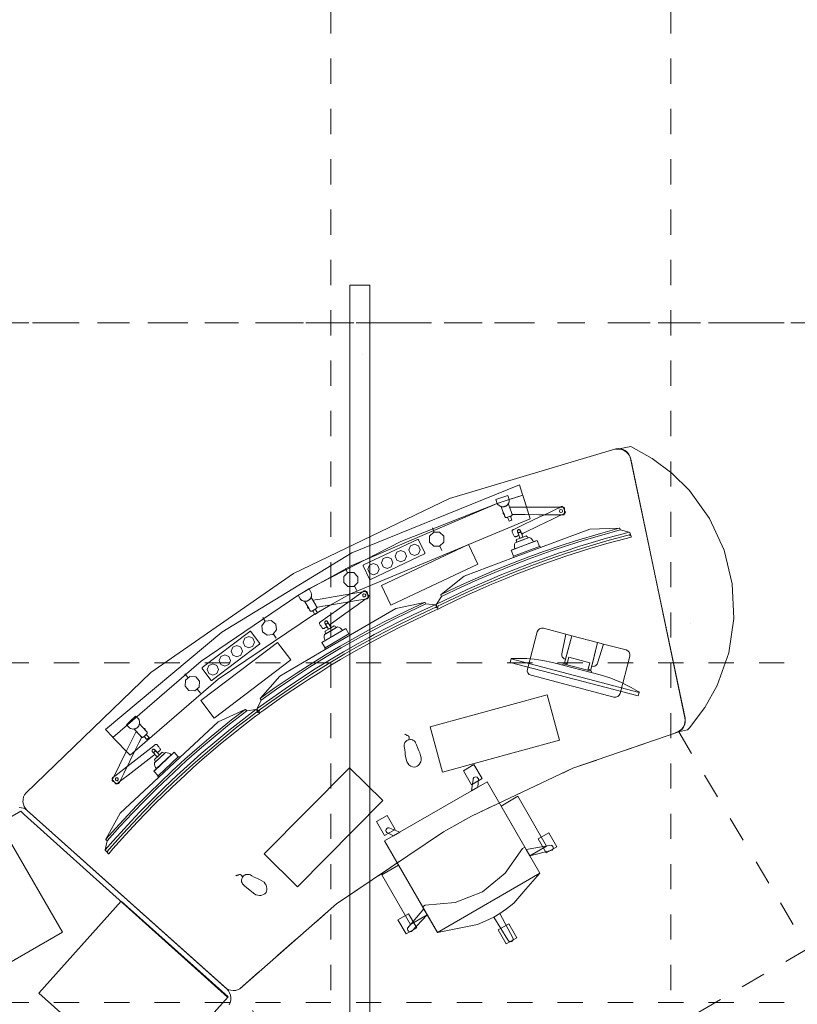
# Model space of a CAD drawing. Header units: metres. Extents: x -45.2 to 14.3, y -31.8 to 10.2.
# Tile 34 of 141: x -26.9 to -23.8, y -10.8 to -6.9. Entities that reach past the tile are written whole.
import ezdxf

# ---------------------------------------------------------------- set-up
doc = ezdxf.new("R2010")
doc.units = ezdxf.units.M
doc.header["$LTSCALE"] = 0.05
for name, pattern in [('Achsen 01', [5.291531, 3.175, -1.058062, 0.352704, -0.705764]), ('gestrichelt - 01', [2, 1, -1]), ('Raster 01', [2, 1, -1])]:
    doc.linetypes.add(name, pattern=pattern)
for name, color, linetype, lineweight, true_color in [('ACTES-Einrichtung Aufsicht.', 7, 'Continuous', 9, 0xa6a6a6), ('AV1-Achsen', 1, 'Achsen 01', 18, 0xff0000), ('AV1-Bewegungsfläche', 7, 'gestrichelt - 01', 9, 0xd9d9d9), ('AV1-Raster', 7, 'Raster 01', 9, 0xa6a6a6)]:
    doc.layers.add(name, color=color, linetype=linetype, lineweight=lineweight, true_color=true_color)
doc.layers.add('Keine', color=7, linetype='Continuous', lineweight=9)

msp = doc.modelspace()

# ---------------------------------------------------------------- linework, layer by layer
at = {"layer": 'ACTES-Einrichtung Aufsicht.'}
for p, q in [((-24.8594, -8.8784), (-24.86, -8.8765)), ((-25.2403, -8.9307), (-25.2472, -8.9139)), ((-25.2172, -8.9865), (-25.2097, -9.0044)), ((-24.8356, -8.966), (-24.9293, -9.0009)), ((-24.9252, -9.0325), (-24.8175, -8.9924)), ((-25.5839, -9.0923), (-25.5924, -9.0763)), ((-25.5556, -9.1458), (-25.5466, -9.1629)), ((-25.9108, -9.2856), (-25.9208, -9.2704)), ((-24.2222, -9.2929), (-24.2222, -9.2927)), ((-25.8776, -9.3361), (-25.867, -9.3523)), ((-25.5951, -9.3166), (-25.6815, -9.367)), ((-25.6722, -9.3974), (-25.5728, -9.3394)), ((-24.7319, -9.4585), (-24.7289, -9.4592)), ((-24.7285, -9.4594), (-24.617, -9.4886)), ((-26.2181, -9.5088), (-26.2294, -9.4946)), ((-26.1803, -9.5559), (-26.1682, -9.5711)), ((-26.3497, -9.8774), (-26.2766, -9.8092)), ((-26.2501, -9.8269), (-26.3343, -9.9053)), ((-26.0638, -10.7455), (-26.8562, -10.0366)), ((-26.0708, -10.7393), (-26.8561, -10.0367))]:
    msp.add_line(p, q, dxfattribs=at)
for points in [[(-25.203, -10.1219), (-25.0911, -10.0589), (-25.0911, -10.0589), (-24.6892, -9.869), (-24.2688, -9.7247), (-24.2688, -9.7247), (-24.2612, -9.7196), (-24.2547, -9.7133), (-24.2494, -9.7058), (-24.2456, -9.6975), (-24.2433, -9.6887), (-24.2427, -9.6796), (-24.2438, -9.6705), (-24.2438, -9.6705), (-24.2439, -9.67), (-24.4597, -8.6386), (-24.4597, -8.6386), (-24.4627, -8.6294), (-24.4675, -8.6209), (-24.4738, -8.6135), (-24.4814, -8.6074), (-24.49, -8.6029), (-24.4994, -8.6002), (-24.5091, -8.5994), (-24.5188, -8.6004), (-24.5188, -8.6004), (-25.1786, -8.7972), (-25.799, -9.0959), (-26.3643, -9.4889), (-26.8603, -9.9665), (-26.8603, -9.9665), (-26.8607, -9.9669), (-26.8603, -9.9665), (-26.8603, -9.9665), (-26.866, -9.9744), (-26.87, -9.9832), (-26.8723, -9.9927), (-26.8726, -10.0024), (-26.8711, -10.0121), (-26.8677, -10.0212), (-26.8626, -10.0295), (-26.8561, -10.0367), (-26.0708, -10.7393), (-26.0708, -10.7393), (-26.0635, -10.7447), (-26.0555, -10.7487), (-26.0469, -10.7511), (-26.0379, -10.7521), (-26.029, -10.7513), (-26.0203, -10.749), (-26.0122, -10.7452), (-26.0122, -10.7452), (-25.6275, -10.4077)], [(-24.2442, -9.6684), (-24.2431, -9.6781), (-24.244, -9.6877), (-24.2466, -9.697), (-24.251, -9.7056), (-24.257, -9.7132), (-24.2643, -9.7195), (-24.2727, -9.7243), (-24.2819, -9.7274), (-24.2341, -9.7169), (-24.2341, -9.7169), (-24.2266, -9.7085), (-24.2266, -9.7085), (-24.1656, -9.6281), (-24.1165, -9.5399), (-24.1165, -9.5399), (-24.0705, -9.4102), (-24.0502, -9.274), (-24.0564, -9.1365), (-24.0888, -9.0027), (-24.1462, -8.8776), (-24.2266, -8.7659), (-24.2266, -8.7659), (-24.2959, -8.6969), (-24.3739, -8.6381), (-24.4593, -8.5905), (-24.5183, -8.6028), (-24.5183, -8.6028), (-24.5096, -8.6018), (-24.5009, -8.6023), (-24.4924, -8.6043), (-24.4844, -8.6077), (-24.4771, -8.6125), (-24.4708, -8.6184), (-24.4656, -8.6254), (-24.4616, -8.6332), (-24.4591, -8.6415)], [(-24.9417, -8.8015), (-24.9325, -8.7986), (-24.9325, -8.7986), (-24.8882, -8.7847), (-24.8898, -8.7814), (-24.9016, -8.7431), (-24.9016, -8.7431), (-25.5675, -9.0139), (-25.5675, -9.0139), (-26.0825, -9.3283), (-26.5456, -9.715), (-26.5176, -9.744), (-26.5156, -9.7468), (-26.5156, -9.7468), (-26.1647, -9.4438), (-25.7814, -9.1829), (-25.7811, -9.1823), (-25.7589, -9.1694), (-25.7589, -9.1694), (-25.5675, -9.0632), (-25.5675, -9.0632), (-24.9893, -8.8173), (-24.9894, -8.8172), (-24.9417, -8.8015)], [(-25.7811, -9.1823), (-25.7814, -9.1829), (-25.7814, -9.1829), (-26.1647, -9.4438), (-26.5156, -9.7468), (-26.4474, -9.8172), (-26.4474, -9.8172), (-26.0974, -9.5157), (-25.7145, -9.2571), (-25.7045, -9.2512), (-25.6523, -9.2207), (-25.5728, -9.1769), (-25.5728, -9.1769), (-24.8594, -8.8784), (-24.8646, -8.8617), (-24.8646, -8.8617), (-24.8884, -8.7848), (-24.9417, -8.8015), (-24.9893, -8.8173), (-24.9893, -8.8173), (-24.9893, -8.8173), (-24.9893, -8.8173), (-25.3718, -8.9679), (-25.737, -9.1566), (-25.7589, -9.1694)], [(-24.9417, -8.8015), (-24.9893, -8.8173), (-24.9947, -8.8011), (-24.9471, -8.7854)], [(-24.9417, -8.8015), (-24.9415, -8.8062), (-24.9422, -8.8109), (-24.9437, -8.8154), (-24.946, -8.8195), (-24.949, -8.8231), (-24.9526, -8.8261), (-24.9568, -8.8284), (-24.9612, -8.8299), (-24.9659, -8.8305), (-24.9706, -8.8303), (-24.9752, -8.8292), (-24.9795, -8.8272), (-24.9834, -8.8245), (-24.9867, -8.8212), (-24.9893, -8.8173), (-24.9893, -8.8173)], [(-24.9439, -8.8237), (-24.9453, -8.82), (-24.9457, -8.8191), (-24.9462, -8.8198), (-24.9474, -8.8214), (-24.9488, -8.8229), (-24.9503, -8.8243), (-24.952, -8.8256), (-24.9538, -8.8268), (-24.9556, -8.8279), (-24.9576, -8.8287), (-24.9597, -8.8295), (-24.9617, -8.83), (-24.9639, -8.8303), (-24.966, -8.8305), (-24.9681, -8.8305), (-24.9701, -8.8303), (-24.9721, -8.83), (-24.9731, -8.8298), (-24.9736, -8.8297), (-24.9737, -8.8296), (-24.9737, -8.8297), (-24.9736, -8.8299), (-24.9723, -8.8336), (-24.9695, -8.8409), (-24.9641, -8.8556), (-24.9613, -8.8629), (-24.96, -8.8666), (-24.9593, -8.8684), (-24.9589, -8.8693), (-24.9588, -8.8698), (-24.9585, -8.8703), (-24.958, -8.8711), (-24.9574, -8.8719), (-24.9567, -8.8725), (-24.9563, -8.8728), (-24.956, -8.8729), (-24.9556, -8.8731), (-24.9547, -8.8734), (-24.954, -8.8736), (-24.9533, -8.8737), (-24.9517, -8.8735), (-24.9503, -8.873), (-24.9445, -8.8708), (-24.9387, -8.8687), (-24.9358, -8.8676), (-24.9344, -8.867), (-24.933, -8.8664), (-24.9318, -8.8653), (-24.9314, -8.8648), (-24.9311, -8.8643), (-24.9307, -8.8635), (-24.9305, -8.863), (-24.9303, -8.8621), (-24.9303, -8.8611), (-24.9304, -8.8601), (-24.9305, -8.8597), (-24.9306, -8.8594), (-24.931, -8.8585), (-24.9316, -8.8567), (-24.933, -8.853)], [(-24.9306, -8.8595), (-24.9303, -8.861), (-24.9302, -8.8613), (-24.9298, -8.8613), (-24.929, -8.8613), (-24.9256, -8.8614), (-24.9188, -8.8614), (-24.9053, -8.8615), (-24.8782, -8.8616), (-24.824, -8.8619), (-24.7698, -8.8621), (-24.7428, -8.8623), (-24.7292, -8.8623), (-24.7274, -8.8623), (-24.7257, -8.8619), (-24.7243, -8.861), (-24.7233, -8.8599), (-24.7222, -8.8576), (-24.7221, -8.8523), (-24.722, -8.8416), (-24.722, -8.8389), (-24.7224, -8.8363), (-24.7235, -8.8343), (-24.7244, -8.8335), (-24.7259, -8.8327), (-24.7275, -8.8324), (-24.7313, -8.8323), (-24.8512, -8.8317), (-24.9112, -8.8314), (-24.9411, -8.8314)], [(-24.722, -8.844), (-24.7272, -8.8333), (-24.7289, -8.8309), (-24.7301, -8.8302), (-24.7309, -8.8298), (-24.7329, -8.8295), (-24.7348, -8.8298), (-24.7357, -8.8303), (-24.7374, -8.8311), (-24.7442, -8.8344), (-24.7579, -8.8409), (-24.7852, -8.854), (-24.8397, -8.8801), (-24.8943, -8.9063), (-24.9216, -8.9193), (-24.925, -8.921), (-24.9267, -8.9218), (-24.9275, -8.9222), (-24.9288, -8.9231), (-24.93, -8.9245), (-24.9305, -8.9255), (-24.9307, -8.9264), (-24.9308, -8.9278), (-24.93, -8.9307), (-24.9287, -8.9334), (-24.9261, -8.9387), (-24.9236, -8.9441), (-24.9223, -8.9468), (-24.9202, -8.9489), (-24.9185, -8.9496), (-24.9176, -8.9498), (-24.9157, -8.9496), (-24.9144, -8.9492), (-24.9136, -8.9488), (-24.9119, -8.948), (-24.9084, -8.9463), (-24.905, -8.9447), (-24.9042, -8.9443), (-24.9038, -8.9441), (-24.9036, -8.9437), (-24.9043, -8.942), (-24.9094, -8.9277), (-24.9092, -8.9257), (-24.9083, -8.9239), (-24.907, -8.9225), (-24.9053, -8.9216), (-24.9033, -8.9213), (-24.9014, -8.9216), (-24.8996, -8.9225), (-24.8983, -8.924), (-24.8929, -8.9382), (-24.8927, -8.9386), (-24.8924, -8.9386), (-24.8915, -8.9382), (-24.8898, -8.9374), (-24.8864, -8.9358), (-24.8796, -8.9325), (-24.825, -8.9063), (-24.7705, -8.8802), (-24.7432, -8.8671), (-24.7296, -8.8606), (-24.7228, -8.8573), (-24.7211, -8.8563), (-24.7198, -8.8547), (-24.7192, -8.8534), (-24.719, -8.852), (-24.7192, -8.8503)], [(-24.9661, -8.8552), (-24.9661, -8.8526), (-24.9661, -8.8513), (-24.9661, -8.8506), (-24.9661, -8.8503), (-24.9661, -8.8502), (-24.966, -8.8503), (-24.9642, -8.8552), (-24.9624, -8.86), (-24.9622, -8.8606), (-24.9621, -8.8608), (-24.9621, -8.8608), (-24.9621, -8.8608), (-24.9621, -8.8608), (-24.9622, -8.8608), (-24.9625, -8.8607), (-24.963, -8.8604), (-24.9635, -8.8601), (-24.9638, -8.8599), (-24.9639, -8.8598), (-24.9641, -8.8597), (-24.9645, -8.8593), (-24.9647, -8.8591), (-24.9649, -8.8588), (-24.9651, -8.8585), (-24.9653, -8.8581), (-24.9656, -8.8576), (-24.9658, -8.8571), (-24.9659, -8.8567), (-24.966, -8.8562), (-24.9661, -8.8557)], [(-24.9312, -8.884), (-24.9421, -8.8881), (-24.9481, -8.8722), (-24.9372, -8.8681)], [(-24.7425, -8.8473), (-24.7408, -8.8431), (-24.7365, -8.8413), (-24.7323, -8.8431), (-24.7305, -8.8473), (-24.7323, -8.8515), (-24.7365, -8.8533), (-24.7408, -8.8515)], [(-24.6217, -8.9194), (-24.5048, -8.9153), (-24.5032, -8.916), (-24.5008, -8.9226), (-24.4652, -8.9318), (-24.4636, -8.9325), (-24.4607, -8.9407), (-24.4639, -8.9416), (-24.4627, -8.9446), (-24.4594, -8.9438), (-24.4572, -8.9498), (-24.4579, -8.9511), (-24.4827, -8.9575), (-24.5538, -8.9769), (-24.6214, -8.9966), (-24.7169, -9.0269), (-24.805, -9.0573), (-24.8725, -9.0826), (-24.914, -9.0983), (-24.9582, -9.1163), (-25.0112, -9.1382), (-25.0466, -9.1535), (-25.1124, -9.1831), (-25.1525, -9.2019), (-25.2067, -9.2281), (-25.224, -9.2368), (-25.2255, -9.2363), (-25.2277, -9.2302), (-25.2246, -9.2287), (-25.2258, -9.2256), (-25.2289, -9.2272), (-25.2319, -9.219), (-25.2312, -9.2174), (-25.2104, -9.1871), (-25.2128, -9.1806), (-25.212, -9.179), (-25.121, -9.1055), (-24.9252, -9.0325), (-24.8175, -8.9924)], [(-24.5048, -8.9153), (-24.5032, -8.916), (-24.5008, -8.9226), (-24.5744, -8.9427), (-24.6438, -8.9632), (-24.7111, -8.9844), (-24.7751, -9.0059), (-24.8622, -9.0371), (-24.9274, -9.0621), (-24.9996, -9.0914), (-25.0646, -9.1193), (-25.1323, -9.1498), (-25.2104, -9.1871), (-25.2128, -9.1806), (-25.212, -9.179), (-25.1511, -9.1498), (-25.1073, -9.1298), (-25.0562, -9.1071), (-24.9996, -9.0828), (-24.9286, -9.054), (-24.8646, -9.0295), (-24.8017, -9.0067), (-24.7432, -8.9865), (-24.6786, -8.9657), (-24.5801, -8.936)], [(-25.2578, -8.9707), (-25.2578, -8.9476), (-25.2415, -8.9312), (-25.2184, -8.9312), (-25.202, -8.9475), (-25.2019, -8.9706), (-25.2183, -8.987), (-25.2414, -8.987)], [(-24.8449, -8.9695), (-24.8477, -8.9639), (-24.8517, -8.9591), (-24.8566, -8.9552), (-24.8622, -8.9525), (-24.918, -8.9732), (-24.9204, -8.979), (-24.9216, -8.9851), (-24.9214, -8.9914), (-24.9199, -8.9974)], [(-24.867, -8.9542), (-24.8684, -8.9521), (-24.8699, -8.9501), (-24.8717, -8.9482), (-24.8742, -8.9462), (-24.8936, -8.9535), (-24.913, -8.9607), (-24.9135, -8.9638), (-24.9137, -8.9664), (-24.9136, -8.9689), (-24.9132, -8.9715)], [(-24.8974, -8.9272), (-24.8975, -8.9261), (-24.8978, -8.9251), (-24.8983, -8.9241), (-24.8989, -8.9232), (-24.8998, -8.9225), (-24.9007, -8.9219), (-24.9017, -8.9215), (-24.9028, -8.9213), (-24.9039, -8.9213), (-24.905, -8.9215), (-24.906, -8.9219), (-24.907, -8.9225), (-24.9078, -8.9232), (-24.9085, -8.9241), (-24.909, -8.9251), (-24.9093, -8.9261), (-24.9094, -8.9272), (-24.9094, -8.9272), (-24.9093, -8.9284), (-24.909, -8.9294), (-24.9085, -8.9304), (-24.9078, -8.9313), (-24.907, -8.932), (-24.906, -8.9326), (-24.905, -8.933), (-24.9039, -8.9332), (-24.9028, -8.9332), (-24.9017, -8.933), (-24.9007, -8.9326), (-24.8998, -8.932), (-24.8989, -8.9313), (-24.8983, -8.9304), (-24.8978, -8.9294), (-24.8975, -8.9284)], [(-24.909, -8.9293), (-24.9085, -8.9304), (-24.9078, -8.9313), (-24.9069, -8.9321), (-24.9059, -8.9327), (-24.9047, -8.9331), (-24.9036, -8.9332), (-24.9024, -8.9332), (-24.9013, -8.9329), (-24.9002, -8.9324), (-24.8993, -8.9316), (-24.8985, -8.9308), (-24.8979, -8.9297), (-24.8975, -8.9286), (-24.8974, -8.9275), (-24.8974, -8.9263), (-24.8977, -8.9252), (-24.888, -8.9514), (-24.8992, -8.9556), (-24.909, -8.9293)], [(-25.2789, -9.0178), (-25.4932, -9.119), (-25.4932, -9.119), (-25.4937, -9.1192), (-25.4942, -9.1193), (-25.4947, -9.1193), (-25.4953, -9.1192), (-25.4958, -9.119), (-25.4962, -9.1188), (-25.4966, -9.1184), (-25.497, -9.118), (-25.4972, -9.1176), (-25.5218, -9.0655), (-25.5218, -9.0655), (-25.522, -9.065), (-25.5221, -9.0644), (-25.5221, -9.0638), (-25.5219, -9.0632), (-25.5217, -9.0627), (-25.5213, -9.0622), (-25.5209, -9.0618), (-25.5204, -9.0615), (-25.3061, -8.9603), (-25.3061, -8.9603), (-25.3056, -8.9601), (-25.3051, -8.96), (-25.3046, -8.96), (-25.3041, -8.9601), (-25.3036, -8.9602), (-25.3031, -8.9605), (-25.3027, -8.9608), (-25.3024, -8.9612), (-25.3021, -8.9617), (-25.2775, -9.0138), (-25.2775, -9.0138), (-25.2773, -9.0143), (-25.2772, -9.0148), (-25.2772, -9.0153), (-25.2773, -9.0158), (-25.2775, -9.0163), (-25.2778, -9.0168), (-25.2781, -9.0172), (-25.2785, -9.0175)], [(-25.4122, -9.2219), (-25.4493, -9.1432), (-25.104, -8.98), (-25.0668, -9.0586)], [(-25.3408, -9.0012), (-25.3342, -8.9853), (-25.3183, -8.9787), (-25.3024, -8.9853), (-25.2958, -9.0012), (-25.3024, -9.0171), (-25.3183, -9.0237), (-25.3342, -9.0171)], [(-24.9252, -9.0261), (-24.9339, -9.0027), (-24.8309, -8.9643), (-24.8221, -8.9877)], [(-24.9252, -9.0325), (-24.9266, -9.0288), (-24.9252, -9.0261), (-24.8221, -8.9877), (-24.8189, -8.9886), (-24.8175, -8.9924), (-24.9252, -9.0325)], [(-25.4493, -9.0525), (-25.4427, -9.0365), (-25.4268, -9.03), (-25.4109, -9.0365), (-25.4043, -9.0525), (-25.4109, -9.0684), (-25.4268, -9.075), (-25.4427, -9.0684)], [(-25.395, -9.0268), (-25.3885, -9.0109), (-25.3725, -9.0043), (-25.3566, -9.0109), (-25.35, -9.0268), (-25.3566, -9.0427), (-25.3725, -9.0493), (-25.3885, -9.0427)], [(-25.5035, -9.0781), (-25.497, -9.0622), (-25.481, -9.0556), (-25.4651, -9.0622), (-25.4585, -9.0781), (-25.4651, -9.094), (-25.481, -9.1006), (-25.497, -9.094)], [(-25.5988, -9.131), (-25.5987, -9.1079), (-25.5823, -9.0917), (-25.5592, -9.0918), (-25.5429, -9.1082), (-25.543, -9.1313), (-25.5595, -9.1476), (-25.5826, -9.1475)], [(-25.7799, -9.1816), (-25.7721, -9.1962), (-25.7721, -9.1962), (-25.7688, -9.1996), (-25.765, -9.2024), (-25.7607, -9.2044), (-25.7561, -9.2056), (-25.7514, -9.2059), (-25.7467, -9.2053), (-25.7422, -9.2039), (-25.7381, -9.2017), (-25.7344, -9.1987), (-25.7313, -9.1951), (-25.729, -9.1911), (-25.7274, -9.1866), (-25.7266, -9.182), (-25.7268, -9.1773), (-25.7278, -9.1726), (-25.7278, -9.1726), (-25.7366, -9.1564), (-25.7567, -9.1682)], [(-25.7262, -9.1948), (-25.7282, -9.1914), (-25.7287, -9.1906), (-25.7291, -9.1914), (-25.73, -9.1932), (-25.7311, -9.1949), (-25.7324, -9.1965), (-25.7338, -9.1981), (-25.7353, -9.1996), (-25.737, -9.2009), (-25.7388, -9.2021), (-25.7407, -9.2032), (-25.7427, -9.2041), (-25.7447, -9.2048), (-25.7468, -9.2053), (-25.7488, -9.2057), (-25.7509, -9.2058), (-25.7529, -9.2059), (-25.7539, -9.2058), (-25.7544, -9.2058), (-25.7545, -9.2058), (-25.7545, -9.2058), (-25.7544, -9.206), (-25.7524, -9.2094), (-25.7485, -9.2161), (-25.7406, -9.2297), (-25.7367, -9.2364), (-25.7347, -9.2398), (-25.7337, -9.2415), (-25.7332, -9.2423), (-25.733, -9.2428), (-25.7326, -9.2432), (-25.732, -9.244), (-25.7312, -9.2446), (-25.7304, -9.2451), (-25.73, -9.2453), (-25.7297, -9.2454), (-25.7293, -9.2455), (-25.7283, -9.2457), (-25.7277, -9.2457), (-25.7269, -9.2456), (-25.7254, -9.2452), (-25.724, -9.2445), (-25.7187, -9.2414), (-25.7134, -9.2382), (-25.7107, -9.2367), (-25.7094, -9.2359), (-25.7081, -9.235), (-25.7071, -9.2338), (-25.7068, -9.2332), (-25.7066, -9.2327), (-25.7064, -9.2318), (-25.7063, -9.2312), (-25.7063, -9.2303), (-25.7064, -9.2293), (-25.7067, -9.2284), (-25.7069, -9.228), (-25.707, -9.2278), (-25.7075, -9.2269), (-25.7085, -9.2252), (-25.7104, -9.2218)], [(-25.7069, -9.2278), (-25.7064, -9.2292), (-25.7063, -9.2296), (-25.7059, -9.2295), (-25.705, -9.2294), (-25.7017, -9.2288), (-25.695, -9.2277), (-25.6817, -9.2254), (-25.6549, -9.221), (-25.6015, -9.212), (-25.5481, -9.203), (-25.5214, -9.1985), (-25.5081, -9.1963), (-25.5063, -9.1959), (-25.5047, -9.1952), (-25.5035, -9.1941), (-25.5026, -9.1929), (-25.502, -9.1904), (-25.5027, -9.1851), (-25.5045, -9.1746), (-25.5049, -9.1719), (-25.5057, -9.1694), (-25.5072, -9.1677), (-25.5082, -9.167), (-25.5098, -9.1665), (-25.5115, -9.1664), (-25.5152, -9.167), (-25.6335, -9.1869), (-25.6927, -9.1969), (-25.7221, -9.2019)], [(-25.5041, -9.177), (-25.511, -9.1673), (-25.5131, -9.1652), (-25.5144, -9.1647), (-25.5153, -9.1645), (-25.5173, -9.1645), (-25.519, -9.1652), (-25.5199, -9.1658), (-25.5215, -9.1669), (-25.5276, -9.1713), (-25.54, -9.18), (-25.5646, -9.1976), (-25.6139, -9.2326), (-25.6632, -9.2677), (-25.6878, -9.2852), (-25.6909, -9.2874), (-25.6925, -9.2885), (-25.6932, -9.2891), (-25.6944, -9.2902), (-25.6953, -9.2918), (-25.6956, -9.2929), (-25.6957, -9.2938), (-25.6955, -9.2952), (-25.6942, -9.2979), (-25.6925, -9.3003), (-25.689, -9.3052), (-25.6856, -9.31), (-25.6838, -9.3124), (-25.6815, -9.3142), (-25.6797, -9.3146), (-25.6787, -9.3146), (-25.6769, -9.3141), (-25.6761, -9.3137), (-25.6757, -9.3134), (-25.6749, -9.3129), (-25.6734, -9.3118), (-25.6703, -9.3096), (-25.6672, -9.3074), (-25.6665, -9.3069), (-25.6661, -9.3066), (-25.666, -9.3062), (-25.667, -9.3046), (-25.6744, -9.2914), (-25.6745, -9.2894), (-25.674, -9.2875), (-25.673, -9.2859), (-25.6714, -9.2847), (-25.6695, -9.284), (-25.6676, -9.284), (-25.6657, -9.2847), (-25.6641, -9.2859), (-25.6564, -9.2989), (-25.6561, -9.2993), (-25.6558, -9.2993), (-25.655, -9.2987), (-25.6535, -9.2976), (-25.6504, -9.2954), (-25.6442, -9.291), (-25.5949, -9.256), (-25.5457, -9.2209), (-25.521, -9.2034), (-25.5087, -9.1946), (-25.5025, -9.1902), (-25.5011, -9.189), (-25.5001, -9.1872), (-25.4999, -9.1867), (-25.4997, -9.1857), (-25.4997, -9.1844), (-25.5002, -9.1827)], [(-25.5237, -9.1837), (-25.5227, -9.1792), (-25.5189, -9.1768), (-25.5144, -9.1778), (-25.5119, -9.1817), (-25.5129, -9.1861), (-25.5168, -9.1886), (-25.5213, -9.1876)], [(-25.3924, -9.2341), (-25.2779, -9.2102), (-25.2762, -9.2106), (-25.2727, -9.2166), (-25.2361, -9.2196), (-25.2343, -9.2201), (-25.2301, -9.2277), (-25.2331, -9.229), (-25.2314, -9.2319), (-25.2283, -9.2305), (-25.2251, -9.2361), (-25.2255, -9.2374), (-25.2489, -9.248), (-25.3156, -9.2792), (-25.3788, -9.3102), (-25.4678, -9.3563), (-25.5494, -9.4013), (-25.6117, -9.4377), (-25.6498, -9.4603), (-25.6904, -9.4856), (-25.7388, -9.5162), (-25.771, -9.5373), (-25.8309, -9.5777), (-25.8672, -9.6031), (-25.9161, -9.6382), (-25.9316, -9.6496), (-25.9332, -9.6494), (-25.9365, -9.6439), (-25.9337, -9.6418), (-25.9353, -9.639), (-25.9381, -9.641), (-25.9425, -9.6334), (-25.9421, -9.6318), (-25.9267, -9.5984), (-25.9302, -9.5924), (-25.9298, -9.5907), (-25.8526, -9.5027), (-25.6722, -9.3974), (-25.5728, -9.3394)], [(-25.2779, -9.2102), (-25.2762, -9.2106), (-25.2727, -9.2166), (-25.3418, -9.249), (-25.4067, -9.281), (-25.4693, -9.3134), (-25.5288, -9.3455), (-25.6092, -9.3912), (-25.6692, -9.4269), (-25.7353, -9.4681), (-25.7947, -9.5067), (-25.8561, -9.5483), (-25.9267, -9.5984), (-25.9302, -9.5924), (-25.9298, -9.5907), (-25.8747, -9.5516), (-25.8349, -9.5243), (-25.7885, -9.4932), (-25.7368, -9.4596), (-25.6718, -9.4191), (-25.613, -9.3841), (-25.5549, -9.3508), (-25.5006, -9.321), (-25.4406, -9.2894), (-25.3486, -9.2434)], [(-25.7427, -9.2296), (-25.7431, -9.2271), (-25.7433, -9.2258), (-25.7434, -9.2252), (-25.7435, -9.2248), (-25.7435, -9.2247), (-25.7434, -9.2248), (-25.7408, -9.2293), (-25.7382, -9.2338), (-25.7379, -9.2343), (-25.7378, -9.2344), (-25.7378, -9.2345), (-25.7378, -9.2345), (-25.7378, -9.2345), (-25.7378, -9.2345), (-25.7381, -9.2345), (-25.7387, -9.2343), (-25.7393, -9.2341), (-25.7396, -9.2339), (-25.7397, -9.2338), (-25.7399, -9.2337), (-25.7404, -9.2334), (-25.7406, -9.2332), (-25.7409, -9.233), (-25.7411, -9.2327), (-25.7414, -9.2324), (-25.7417, -9.2319), (-25.742, -9.2315), (-25.7422, -9.2311), (-25.7424, -9.2306), (-25.7426, -9.2301)], [(-25.7034, -9.2521), (-25.7135, -9.258), (-25.722, -9.2433), (-25.712, -9.2374)], [(-25.9214, -9.3266), (-25.9244, -9.3037), (-25.9104, -9.2854), (-25.8875, -9.2824), (-25.8691, -9.2964), (-25.8661, -9.3194), (-25.8802, -9.3377), (-25.9031, -9.3407)], [(-25.6038, -9.3216), (-25.6075, -9.3166), (-25.6122, -9.3125), (-25.6177, -9.3095), (-25.6237, -9.3078), (-25.6751, -9.3377), (-25.6765, -9.3438), (-25.6767, -9.3501), (-25.6754, -9.3562), (-25.6729, -9.3619)], [(-25.6627, -9.2889), (-25.6629, -9.2879), (-25.6634, -9.2869), (-25.6641, -9.286), (-25.6649, -9.2852), (-25.6658, -9.2846), (-25.6668, -9.2842), (-25.6679, -9.284), (-25.669, -9.284), (-25.6701, -9.2842), (-25.6712, -9.2845), (-25.6721, -9.2851), (-25.6729, -9.2858), (-25.6736, -9.2867), (-25.6741, -9.2877), (-25.6744, -9.2888), (-25.6746, -9.2899), (-25.6745, -9.291), (-25.6745, -9.291), (-25.6742, -9.2921), (-25.6736, -9.2932), (-25.6729, -9.2941), (-25.672, -9.2948), (-25.671, -9.2954), (-25.6699, -9.2958), (-25.6687, -9.2959), (-25.6675, -9.2959), (-25.6664, -9.2955), (-25.6654, -9.295), (-25.6644, -9.2943), (-25.6637, -9.2934), (-25.6631, -9.2924), (-25.6627, -9.2913), (-25.6626, -9.2901)], [(-25.6737, -9.293), (-25.6731, -9.2939), (-25.6722, -9.2947), (-25.6712, -9.2953), (-25.6701, -9.2957), (-25.6689, -9.2959), (-25.6678, -9.2959), (-25.6666, -9.2956), (-25.6655, -9.2951), (-25.6646, -9.2944), (-25.6638, -9.2936), (-25.6632, -9.2926), (-25.6628, -9.2915), (-25.6626, -9.2903), (-25.6626, -9.2891), (-25.6629, -9.288), (-25.6634, -9.2869), (-25.6493, -9.3111), (-25.6596, -9.3171), (-25.6737, -9.293)], [(-25.6281, -9.3103), (-25.6298, -9.3084), (-25.6317, -9.3067), (-25.6338, -9.3052), (-25.6366, -9.3037), (-25.6545, -9.3141), (-25.6723, -9.3246), (-25.6723, -9.3277), (-25.6721, -9.3303), (-25.6715, -9.3328), (-25.6707, -9.3352)], [(-25.9334, -9.376), (-26.122, -9.5196), (-26.122, -9.5196), (-26.1224, -9.5199), (-26.1229, -9.52), (-26.1234, -9.5202), (-26.1239, -9.5202), (-26.1245, -9.5201), (-26.125, -9.52), (-26.1254, -9.5197), (-26.1258, -9.5194), (-26.1262, -9.519), (-26.1611, -9.4732), (-26.1611, -9.4732), (-26.1614, -9.4727), (-26.1616, -9.4723), (-26.1617, -9.4717), (-26.1617, -9.4712), (-26.1616, -9.4707), (-26.1615, -9.4702), (-26.1612, -9.4697), (-26.1609, -9.4693), (-26.1605, -9.469), (-25.972, -9.3254), (-25.972, -9.3254), (-25.9715, -9.3251), (-25.971, -9.3249), (-25.9705, -9.3248), (-25.97, -9.3248), (-25.9695, -9.3248), (-25.969, -9.325), (-25.9685, -9.3252), (-25.9681, -9.3256), (-25.9678, -9.3259), (-25.9329, -9.3718), (-25.9329, -9.3718), (-25.9326, -9.3722), (-25.9324, -9.3727), (-25.9323, -9.3732), (-25.9323, -9.3737), (-25.9323, -9.3742), (-25.9325, -9.3747), (-25.9327, -9.3752), (-25.933, -9.3756)], [(-25.9979, -9.3679), (-25.9913, -9.352), (-25.9754, -9.3454), (-25.9595, -9.352), (-25.9529, -9.3679), (-25.9595, -9.3839), (-25.9754, -9.3904), (-25.9913, -9.3839)], [(-25.6732, -9.3911), (-25.6858, -9.3695), (-25.5908, -9.314), (-25.5782, -9.3356)], [(-25.6722, -9.3974), (-25.6742, -9.394), (-25.6732, -9.3911), (-25.5782, -9.3356), (-25.5749, -9.336), (-25.5728, -9.3394), (-25.6722, -9.3974)], [(-24.567, -9.3756), (-24.4774, -9.3993), (-24.4703, -9.4027), (-24.4652, -9.4085), (-24.4626, -9.4158), (-24.463, -9.4236), (-24.502, -9.5721), (-24.5054, -9.5791), (-24.5113, -9.5842), (-24.5187, -9.5867), (-24.5264, -9.5862), (-24.6908, -9.5431), (-24.8553, -9.4999), (-24.8623, -9.4965), (-24.8675, -9.4906), (-24.87, -9.4833), (-24.8695, -9.4755), (-24.8306, -9.3271), (-24.8272, -9.3201), (-24.8213, -9.3149), (-24.814, -9.3124), (-24.8062, -9.3128), (-24.7165, -9.3364), (-24.6929, -9.3429), (-24.5908, -9.3697)], [(-24.7186, -9.4361), (-24.7199, -9.4358), (-24.7235, -9.4344), (-24.7267, -9.4323), (-24.7294, -9.4296), (-24.7314, -9.4263), (-24.7327, -9.4227), (-24.7332, -9.4189), (-24.7328, -9.415), (-24.7165, -9.3364), (-24.6929, -9.3429)], [(-24.6288, -9.4761), (-24.618, -9.479), (-24.6177, -9.4783), (-24.5908, -9.3697), (-24.6929, -9.3429), (-24.6931, -9.3437), (-24.7228, -9.4511), (-24.7119, -9.454), (-24.7052, -9.4282), (-24.622, -9.4501)], [(-26.1134, -9.6697), (-26.1661, -9.6005), (-25.8622, -9.3691), (-25.8095, -9.4383)], [(-26.0456, -9.4043), (-26.039, -9.3884), (-26.0231, -9.3818), (-26.0072, -9.3884), (-26.0006, -9.4043), (-26.0072, -9.4202), (-26.0231, -9.4268), (-26.039, -9.4202)], [(-24.614, -9.4635), (-24.6127, -9.4638), (-24.6089, -9.4644), (-24.6051, -9.4641), (-24.6014, -9.4631), (-24.598, -9.4612), (-24.5951, -9.4587), (-24.5929, -9.4556), (-24.5913, -9.452), (-24.567, -9.3756), (-24.5908, -9.3697)], [(-26.0933, -9.4407), (-26.0868, -9.4247), (-26.0708, -9.4182), (-26.0549, -9.4247), (-26.0483, -9.4407), (-26.0549, -9.4566), (-26.0708, -9.4632), (-26.0868, -9.4566)], [(-26.1411, -9.477), (-26.1345, -9.4611), (-26.1186, -9.4545), (-26.1027, -9.4611), (-26.0961, -9.477), (-26.1027, -9.4929), (-26.1186, -9.4995), (-26.1345, -9.4929)], [(-24.4257, -9.5677), (-24.4294, -9.582), (-24.9377, -9.4486), (-24.9339, -9.4343)], [(-24.9332, -9.4334), (-24.9338, -9.434), (-24.9339, -9.4343), (-24.4257, -9.5677), (-24.4256, -9.5673), (-24.4258, -9.5666), (-24.4262, -9.5661), (-24.4302, -9.5637), (-24.4571, -9.5483), (-24.4704, -9.5412), (-24.4989, -9.5277), (-24.5062, -9.5243), (-24.5388, -9.5117), (-24.5675, -9.5025), (-24.5812, -9.4984), (-24.617, -9.4886), (-24.6157, -9.4838), (-24.7272, -9.4545), (-24.7285, -9.4594), (-24.7487, -9.4543), (-24.77, -9.4489), (-24.8079, -9.4411), (-24.8425, -9.4361), (-24.8714, -9.4337), (-24.8861, -9.4331), (-24.9046, -9.4326), (-24.9217, -9.4328), (-24.9323, -9.4331)], [(-24.6299, -9.4801), (-24.713, -9.4582), (-24.7052, -9.4282), (-24.622, -9.4501)], [(-26.2288, -9.5427), (-26.2272, -9.5196), (-26.2097, -9.5045), (-26.1867, -9.5061), (-26.1715, -9.5236), (-26.1732, -9.5466), (-26.1906, -9.5618), (-26.2137, -9.5601)], [(-24.7421, -9.7574), (-25.2063, -9.8843), (-25.2554, -9.7049), (-24.7912, -9.578)], [(-26.4871, -10.0477), (-26.5431, -10.1505), (-26.5432, -10.1522), (-26.5384, -10.1573), (-26.5461, -10.1932), (-26.5462, -10.195), (-26.5401, -10.2013), (-26.5379, -10.1988), (-26.5357, -10.2012), (-26.538, -10.2038), (-26.5335, -10.2085), (-26.5321, -10.2085), (-26.5152, -10.1891), (-26.4661, -10.1342), (-26.4182, -10.0826), (-26.3484, -10.0107), (-26.2818, -9.9456), (-26.2289, -9.8964), (-26.1963, -9.8664), (-26.1605, -9.8349), (-26.1172, -9.7974), (-26.0877, -9.7726), (-26.0317, -9.7269), (-25.997, -9.6995), (-25.9492, -9.6628), (-25.9338, -9.6512), (-25.9336, -9.6496), (-25.9379, -9.6449), (-25.9407, -9.647), (-25.9429, -9.6446), (-25.9402, -9.6425), (-25.9461, -9.6361), (-25.9478, -9.636), (-25.9843, -9.6411), (-25.989, -9.6361), (-25.9908, -9.636), (-26.0972, -9.6845), (-26.2501, -9.8269), (-26.3343, -9.9053)], [(-26.5431, -10.1505), (-26.5432, -10.1522), (-26.5384, -10.1573), (-26.4875, -10.1005), (-26.4381, -10.0476), (-26.389, -9.9969), (-26.3412, -9.9492), (-26.2742, -9.8854), (-26.2227, -9.8382), (-26.1642, -9.7868), (-26.1101, -9.7411), (-26.0526, -9.6943), (-25.9843, -9.6411), (-25.989, -9.6361), (-25.9908, -9.636), (-26.0441, -9.6774), (-26.0816, -9.7077), (-26.1248, -9.7432), (-26.1719, -9.7829), (-26.2295, -9.8336), (-26.28, -9.8798), (-26.3285, -9.9258), (-26.3727, -9.9691), (-26.4203, -10.0175), (-26.4909, -10.0924)], [(-26.4253, -9.662), (-26.4139, -9.6733), (-26.4139, -9.6733), (-26.4116, -9.6774), (-26.4101, -9.6818), (-26.4094, -9.6865), (-26.4096, -9.6912), (-26.4107, -9.6958), (-26.4126, -9.7001), (-26.4152, -9.704), (-26.4185, -9.7074), (-26.4224, -9.71), (-26.4267, -9.712), (-26.4313, -9.713), (-26.436, -9.7133), (-26.4407, -9.7126), (-26.4452, -9.7111), (-26.4493, -9.7088), (-26.4493, -9.7088), (-26.4621, -9.696), (-26.4451, -9.6801)], [(-26.4285, -9.7167), (-26.4312, -9.7139), (-26.4319, -9.7132), (-26.431, -9.713), (-26.429, -9.7126), (-26.427, -9.7121), (-26.4251, -9.7113), (-26.4232, -9.7104), (-26.4213, -9.7094), (-26.4195, -9.7082), (-26.4179, -9.7068), (-26.4163, -9.7053), (-26.4149, -9.7036), (-26.4136, -9.7019), (-26.4125, -9.7001), (-26.4116, -9.6982), (-26.4108, -9.6963), (-26.4102, -9.6944), (-26.41, -9.6934), (-26.4099, -9.6929), (-26.4099, -9.6928), (-26.4098, -9.6928), (-26.4097, -9.693), (-26.407, -9.6958), (-26.4017, -9.7016), (-26.391, -9.713), (-26.3857, -9.7187), (-26.383, -9.7216), (-26.3816, -9.723), (-26.381, -9.7238), (-26.3806, -9.7241), (-26.3803, -9.7246), (-26.3798, -9.7254), (-26.3794, -9.7263), (-26.3791, -9.7272), (-26.3791, -9.7277), (-26.3791, -9.728), (-26.3791, -9.7284), (-26.3792, -9.7294), (-26.3794, -9.73), (-26.3797, -9.7308), (-26.3805, -9.7321), (-26.3816, -9.7332), (-26.3861, -9.7374), (-26.3906, -9.7416), (-26.3929, -9.7437), (-26.394, -9.7447), (-26.3952, -9.7457), (-26.3967, -9.7462), (-26.3974, -9.7464), (-26.3979, -9.7464), (-26.3988, -9.7464), (-26.3994, -9.7463), (-26.4003, -9.7461), (-26.4012, -9.7457), (-26.402, -9.7451), (-26.4023, -9.7449), (-26.4025, -9.7447), (-26.4032, -9.7439), (-26.4045, -9.7425), (-26.4072, -9.7396)], [(-26.4024, -9.7447), (-26.4013, -9.7456), (-26.401, -9.7459), (-26.4012, -9.7462), (-26.4015, -9.747), (-26.403, -9.75), (-26.406, -9.7561), (-26.412, -9.7682), (-26.424, -9.7925), (-26.448, -9.8411), (-26.472, -9.8896), (-26.484, -9.9139), (-26.49, -9.9261), (-26.4909, -9.9277), (-26.492, -9.929), (-26.4934, -9.9298), (-26.4949, -9.9303), (-26.4974, -9.9302), (-26.5022, -9.9279), (-26.5118, -9.9232), (-26.5142, -9.922), (-26.5164, -9.9205), (-26.5172, -9.9195), (-26.5176, -9.9186), (-26.518, -9.9175), (-26.518, -9.9158), (-26.5176, -9.9142), (-26.516, -9.9108), (-26.4628, -9.8032), (-26.4362, -9.7495), (-26.4229, -9.7228)], [(-26.3904, -9.711), (-26.3928, -9.7099), (-26.3939, -9.7093), (-26.3945, -9.709), (-26.3948, -9.7089), (-26.3949, -9.7088), (-26.3948, -9.7089), (-26.3913, -9.7127), (-26.3878, -9.7165), (-26.3873, -9.7169), (-26.3872, -9.7171), (-26.3872, -9.7171), (-26.3871, -9.7171), (-26.3871, -9.7171), (-26.3871, -9.7171), (-26.3871, -9.7168), (-26.3871, -9.7165), (-26.3871, -9.7161), (-26.3872, -9.7155), (-26.3872, -9.7152), (-26.3873, -9.7151), (-26.3873, -9.715), (-26.3873, -9.7149), (-26.3874, -9.7146), (-26.3875, -9.7143), (-26.3876, -9.714), (-26.3877, -9.7139), (-26.3877, -9.7137), (-26.3878, -9.7136), (-26.3879, -9.7134), (-26.388, -9.7132), (-26.3882, -9.713), (-26.3885, -9.7126), (-26.3888, -9.7122), (-26.3892, -9.7119), (-26.3896, -9.7116), (-26.39, -9.7113)], [(-26.3918, -9.7427), (-26.3833, -9.7347), (-26.3717, -9.7472), (-26.3802, -9.7551)], [(-26.5096, -9.9243), (-26.5169, -9.9149), (-26.5178, -9.9137), (-26.5183, -9.9122), (-26.5184, -9.9109), (-26.5184, -9.91), (-26.5178, -9.9081), (-26.5166, -9.9066), (-26.5158, -9.9059), (-26.5143, -9.9047), (-26.5083, -9.9001), (-26.4964, -9.8908), (-26.4725, -9.8723), (-26.4247, -9.8352), (-26.3769, -9.7981), (-26.353, -9.7796), (-26.35, -9.7772), (-26.3485, -9.7761), (-26.3478, -9.7755), (-26.3473, -9.7752), (-26.3464, -9.7747), (-26.3446, -9.7743), (-26.3434, -9.7744), (-26.3425, -9.7745), (-26.3412, -9.7751), (-26.3391, -9.7771), (-26.3372, -9.7794), (-26.3336, -9.7842), (-26.3299, -9.7889), (-26.3281, -9.7912), (-26.3271, -9.794), (-26.3273, -9.7959), (-26.3275, -9.7967), (-26.3285, -9.7984), (-26.3291, -9.799), (-26.3295, -9.7993), (-26.3302, -9.7999), (-26.3317, -9.8011), (-26.3347, -9.8034), (-26.3377, -9.8057), (-26.3385, -9.8063), (-26.3388, -9.8066), (-26.3392, -9.8065), (-26.3405, -9.8052), (-26.351, -9.7942), (-26.3528, -9.7935), (-26.3548, -9.7934), (-26.3567, -9.794), (-26.3583, -9.7951), (-26.3594, -9.7968), (-26.36, -9.7986), (-26.3599, -9.8006), (-26.3592, -9.8025), (-26.349, -9.8136), (-26.3486, -9.814), (-26.3488, -9.8143), (-26.3495, -9.8149), (-26.351, -9.816), (-26.354, -9.8183), (-26.36, -9.823), (-26.4078, -9.8601), (-26.4556, -9.8972), (-26.4795, -9.9157), (-26.4914, -9.9249), (-26.4974, -9.9296), (-26.499, -9.9306), (-26.501, -9.9311), (-26.5016, -9.9311), (-26.5025, -9.931), (-26.5038, -9.9306), (-26.5053, -9.9297)], [(-25.3099, -9.7764), (-25.3064, -9.7868), (-25.3037, -9.7931), (-25.3009, -9.7994), (-25.2971, -9.8083), (-25.2939, -9.8183), (-25.2913, -9.8282), (-25.292, -9.8356), (-25.2928, -9.843), (-25.295, -9.8473), (-25.2993, -9.8541), (-25.3028, -9.8578), (-25.3073, -9.8613), (-25.3127, -9.8637), (-25.3192, -9.8644), (-25.3261, -9.863), (-25.332, -9.8608), (-25.3361, -9.8582), (-25.3402, -9.8555), (-25.3445, -9.8495), (-25.3489, -9.8434), (-25.3516, -9.8318), (-25.3537, -9.8221), (-25.3547, -9.8136), (-25.3553, -9.8068), (-25.3565, -9.7966), (-25.3582, -9.7892), (-25.3592, -9.7828), (-25.3591, -9.7752), (-25.358, -9.7715), (-25.3561, -9.7674), (-25.3538, -9.7638), (-25.3515, -9.7616), (-25.3483, -9.7591), (-25.3453, -9.7577), (-25.341, -9.7563), (-25.3389, -9.7557), (-25.3343, -9.7551), (-25.3309, -9.7554), (-25.3263, -9.7565), (-25.3244, -9.7575), (-25.3196, -9.7605), (-25.3158, -9.7642), (-25.3134, -9.7675), (-25.3121, -9.7704)], [(-26.3567, -9.8047), (-26.3577, -9.8042), (-26.3585, -9.8034), (-26.3592, -9.8025), (-26.3596, -9.8015), (-26.3599, -9.8005), (-26.36, -9.7994), (-26.3599, -9.7983), (-26.3596, -9.7972), (-26.3591, -9.7962), (-26.3585, -9.7953), (-26.3577, -9.7946), (-26.3567, -9.794), (-26.3557, -9.7936), (-26.3546, -9.7934), (-26.3535, -9.7934), (-26.3524, -9.7936), (-26.3514, -9.794), (-26.3514, -9.794), (-26.3504, -9.7946), (-26.3496, -9.7953), (-26.3489, -9.7962), (-26.3484, -9.7972), (-26.3481, -9.7983), (-26.348, -9.7994), (-26.3482, -9.8005), (-26.3485, -9.8016), (-26.349, -9.8025), (-26.3496, -9.8034), (-26.3504, -9.8042), (-26.3514, -9.8048), (-26.3524, -9.8052), (-26.3535, -9.8054), (-26.3546, -9.8053), (-26.3557, -9.8051)], [(-26.3497, -9.7953), (-26.3489, -9.7962), (-26.3484, -9.7973), (-26.3481, -9.7984), (-26.348, -9.7996), (-26.3482, -9.8008), (-26.3486, -9.8019), (-26.3492, -9.8029), (-26.35, -9.8038), (-26.3509, -9.8045), (-26.3519, -9.805), (-26.3531, -9.8053), (-26.3543, -9.8054), (-26.3554, -9.8052), (-26.3565, -9.8048), (-26.3576, -9.8042), (-26.3584, -9.8035), (-26.3394, -9.824), (-26.3306, -9.8158), (-26.3497, -9.7953)], [(-26.2559, -9.8241), (-26.2729, -9.8058), (-26.3534, -9.8808), (-26.3364, -9.8991)], [(-26.3462, -9.844), (-26.3475, -9.8418), (-26.3486, -9.8395), (-26.3494, -9.8371), (-26.3501, -9.834), (-26.335, -9.8199), (-26.3198, -9.8057), (-26.3168, -9.8066), (-26.3144, -9.8077), (-26.3122, -9.8089), (-26.3101, -9.8104)], [(-26.3424, -9.8705), (-26.3462, -9.8655), (-26.3487, -9.8598), (-26.35, -9.8537), (-26.3499, -9.8474), (-26.3064, -9.8069), (-26.3001, -9.8073), (-26.2941, -9.809), (-26.2886, -9.8119), (-26.2839, -9.816)], [(-26.2501, -9.8269), (-26.2528, -9.824), (-26.2559, -9.8241), (-26.3364, -9.8991), (-26.337, -9.9024), (-26.3343, -9.9053), (-26.2501, -9.8269)], [(-25.0495, -9.91), (-25.0918, -9.9347), (-25.1241, -9.8794), (-25.0818, -9.8547)], [(-25.7825, -10.3397), (-25.9147, -10.2089), (-25.5761, -9.8668), (-25.4439, -9.9977)], [(-26.4975, -9.9074), (-26.4945, -9.9109), (-26.4948, -9.9155), (-26.4983, -9.9185), (-26.5029, -9.9181), (-26.5059, -9.9147), (-26.5056, -9.9101), (-26.5021, -9.9071)], [(-24.8202, -10.2861), (-25.227, -10.521), (-25.4368, -10.1577), (-25.0299, -9.9228)], [(-25.0664, -9.9439), (-25.0642, -9.9115), (-25.0662, -9.9081), (-25.0698, -9.9051), (-25.0739, -9.9037), (-25.0781, -9.9042), (-25.0822, -9.9064), (-25.0847, -9.9093), (-25.0857, -9.9138), (-25.0912, -9.9582)], [(-24.9743, -10.0191), (-24.9076, -9.9806), (-24.7936, -10.178), (-24.8604, -10.2165)], [(-25.3946, -10.1118), (-25.437, -10.1365), (-25.4693, -10.0811), (-25.427, -10.0564)], [(-25.3764, -10.1229), (-25.4159, -10.1067), (-25.4201, -10.1055), (-25.424, -10.1062), (-25.4279, -10.1087), (-25.4304, -10.112), (-25.4313, -10.1163), (-25.4304, -10.1209), (-25.4284, -10.1244), (-25.4016, -10.1374)], [(-24.8268, -10.1499), (-24.7842, -10.1256), (-24.7525, -10.1812), (-24.7951, -10.2055)], [(-26.9366, -10.1382), (-26.7161, -10.5201), (-27.6659, -11.0685), (-27.8864, -10.6866)], [(-24.8202, -10.2861), (-25.227, -10.521), (-25.2857, -10.4194), (-25.2751, -10.4133), (-25.1572, -10.4025), (-25.048, -10.3596), (-24.958, -10.2863), (-24.8895, -10.188), (-24.88, -10.1825)], [(-24.8604, -10.2165), (-24.7716, -10.1951), (-24.7689, -10.1921), (-24.7672, -10.1878), (-24.767, -10.1836), (-24.7689, -10.1797), (-24.7722, -10.1764), (-24.7758, -10.1748), (-24.8745, -10.192)], [(-25.2672, -10.4514), (-25.3339, -10.49), (-25.4479, -10.2926), (-25.3812, -10.254)], [(-24.8202, -10.2861), (-24.8763, -10.3495), (-24.924, -10.4045), (-24.9522, -10.4269), (-24.9798, -10.4462), (-25.0036, -10.4602), (-25.0346, -10.4753), (-25.0678, -10.4891), (-25.141, -10.5042), (-25.227, -10.521)], [(-25.9639, -10.2959), (-25.9544, -10.3013), (-25.9482, -10.3042), (-25.9419, -10.3069), (-25.9331, -10.311), (-25.924, -10.3163), (-25.9154, -10.3218), (-25.911, -10.3278), (-25.9066, -10.3338), (-25.9054, -10.3385), (-25.904, -10.3464), (-25.9041, -10.3515), (-25.9051, -10.3571), (-25.9075, -10.3625), (-25.9119, -10.3674), (-25.9178, -10.371), (-25.9238, -10.3733), (-25.9286, -10.3741), (-25.9334, -10.3749), (-25.9407, -10.3733), (-25.9479, -10.3717), (-25.9578, -10.3649), (-25.9658, -10.3592), (-25.9722, -10.3535), (-25.9773, -10.3488), (-25.985, -10.3422), (-25.9912, -10.3378), (-25.9962, -10.3337), (-26.0012, -10.328), (-26.0029, -10.3245), (-26.0043, -10.3202), (-26.005, -10.316), (-26.0047, -10.3128), (-26.004, -10.3088), (-26.0028, -10.3058), (-26.0005, -10.3019), (-25.9994, -10.3), (-25.9964, -10.2964), (-25.9936, -10.2944), (-25.9894, -10.2921), (-25.9874, -10.2916), (-25.9819, -10.2906), (-25.9766, -10.2908), (-25.9726, -10.2916), (-25.9697, -10.2929)], [(-26.0585, -10.7771), (-26.3853, -11.1422), (-26.8093, -10.7628), (-26.4826, -10.3977)], [(-25.2672, -10.4514), (-25.3302, -10.5176), (-25.3341, -10.5184), (-25.3386, -10.5177), (-25.3424, -10.5158), (-25.3448, -10.5122), (-25.346, -10.5077), (-25.3457, -10.5038), (-25.2814, -10.4269)], [(-25.3094, -10.5024), (-25.3517, -10.5271), (-25.384, -10.4718), (-25.3417, -10.4471)], [(-24.9798, -10.4462), (-24.9258, -10.5456), (-24.9263, -10.5496), (-24.9269, -10.5509), (-24.9283, -10.5538), (-24.9314, -10.5567), (-24.9355, -10.558), (-24.9401, -10.5577), (-24.9438, -10.5562), (-24.9465, -10.5525), (-24.9479, -10.5502), (-25.0036, -10.4602)], [(-24.9117, -10.5421), (-24.9539, -10.5667), (-24.9862, -10.5115), (-24.944, -10.4868)]]:
    msp.add_lwpolyline(points, close=True, dxfattribs=at)
for points in [[(-24.9884, -8.8188), (-24.9856, -8.8225), (-24.9821, -8.8256), (-24.9781, -8.828), (-24.9737, -8.8296), (-24.9691, -8.8304), (-24.9644, -8.8304)], [(-24.9524, -8.826), (-24.9488, -8.823), (-24.9459, -8.8193), (-24.9436, -8.8152), (-24.9421, -8.8108), (-24.9415, -8.8062), (-24.9417, -8.8015)], [(-24.9588, -8.8697), (-24.9588, -8.8698), (-24.9588, -8.8698), (-24.9588, -8.8698), (-24.9588, -8.8698), (-24.9587, -8.8699), (-24.9587, -8.8699), (-24.9587, -8.87), (-24.9586, -8.8701), (-24.9586, -8.8702), (-24.9585, -8.8703), (-24.9584, -8.8705), (-24.9584, -8.8706), (-24.9583, -8.8708), (-24.9582, -8.871), (-24.9581, -8.8711), (-24.9579, -8.8713), (-24.9578, -8.8714), (-24.9577, -8.8715), (-24.9575, -8.8718), (-24.9572, -8.8721), (-24.957, -8.8723), (-24.9567, -8.8725), (-24.9564, -8.8727)], [(-24.4607, -8.9408), (-24.5549, -8.966), (-24.6373, -8.9904), (-24.7144, -9.0147), (-24.7912, -9.0413), (-24.8525, -9.0632), (-24.9243, -9.091), (-24.9955, -9.1202), (-25.0699, -9.1523), (-25.1365, -9.1824), (-25.1847, -9.2054), (-25.2289, -9.2271), (-25.2319, -9.219), (-25.2312, -9.2174), (-25.1086, -9.159), (-25.0419, -9.1294), (-24.9775, -9.1017), (-24.9239, -9.0803), (-24.8559, -9.0539), (-24.7929, -9.0314), (-24.746, -9.015), (-24.7239, -9.0075), (-24.6622, -8.9876), (-24.6127, -8.9728), (-24.555, -8.9558), (-24.509, -8.9432), (-24.4652, -8.9318), (-24.4636, -8.9325), (-24.4607, -8.9407)], [(-25.7342, -9.1985), (-25.7312, -9.1949), (-25.7289, -9.1909), (-25.7273, -9.1865), (-25.7266, -9.1818), (-25.7268, -9.1772), (-25.7278, -9.1726)], [(-25.2301, -9.2277), (-25.3186, -9.2687), (-25.3956, -9.3068), (-25.4674, -9.3438), (-25.5386, -9.3831), (-25.5952, -9.4152), (-25.6612, -9.4549), (-25.7265, -9.4958), (-25.7943, -9.5401), (-25.8547, -9.5811), (-25.8983, -9.612), (-25.9382, -9.6409), (-25.9425, -9.6335), (-25.9421, -9.6317), (-25.8313, -9.5533), (-25.7706, -9.5128), (-25.7119, -9.4745), (-25.6627, -9.4443), (-25.6002, -9.4066), (-25.542, -9.3737), (-25.4985, -9.3496), (-25.4781, -9.3384), (-25.4206, -9.3082), (-25.3744, -9.2852), (-25.3204, -9.2586), (-25.2772, -9.2383), (-25.2361, -9.2196), (-25.2343, -9.2201), (-25.2301, -9.2277)], [(-25.7709, -9.1976), (-25.7674, -9.2007), (-25.7635, -9.2032), (-25.7591, -9.2049), (-25.7545, -9.2058), (-25.7498, -9.2058), (-25.7452, -9.2049)], [(-25.733, -9.2427), (-25.733, -9.2427), (-25.733, -9.2428), (-25.733, -9.2428), (-25.7329, -9.2428), (-25.7329, -9.2428), (-25.7329, -9.2429), (-25.7328, -9.243), (-25.7328, -9.2431), (-25.7327, -9.2432), (-25.7326, -9.2433), (-25.7325, -9.2434), (-25.7324, -9.2436), (-25.7323, -9.2437), (-25.7322, -9.2438), (-25.732, -9.244), (-25.7319, -9.2441), (-25.7318, -9.2442), (-25.7316, -9.2443), (-25.7313, -9.2445), (-25.7311, -9.2447), (-25.7308, -9.2449), (-25.7305, -9.2451), (-25.7302, -9.2452)], [(-26.5401, -10.2013), (-26.4753, -10.1284), (-26.4166, -10.0656), (-26.3605, -10.0075), (-26.3023, -9.9507), (-26.2553, -9.9057), (-26.1982, -9.854), (-26.1402, -9.8033), (-26.0783, -9.7512), (-26.0216, -9.7051), (-25.9795, -9.6723), (-25.9402, -9.6424), (-25.9461, -9.6361), (-25.9479, -9.6361), (-26.055, -9.7195), (-26.1112, -9.7659), (-26.1649, -9.8111), (-26.208, -9.8495), (-26.262, -9.8985), (-26.3103, -9.9447), (-26.346, -9.9794), (-26.3626, -9.9957), (-26.408, -10.042), (-26.4434, -10.0797), (-26.4844, -10.1237), (-26.5163, -10.1592), (-26.5461, -10.1932), (-26.5462, -10.195), (-26.5401, -10.2013)], [(-26.4133, -9.7015), (-26.4112, -9.6973), (-26.4099, -9.6928), (-26.4094, -9.6882), (-26.4097, -9.6835), (-26.411, -9.679), (-26.413, -9.6748)], [(-26.4493, -9.7088), (-26.4453, -9.7111), (-26.4408, -9.7126), (-26.4362, -9.7133), (-26.4315, -9.7131), (-26.427, -9.712), (-26.4227, -9.7102)], [(-26.3807, -9.7241), (-26.3807, -9.7241), (-26.3807, -9.7241), (-26.3806, -9.7241), (-26.3806, -9.7241), (-26.3806, -9.7242), (-26.3805, -9.7242), (-26.3805, -9.7243), (-26.3804, -9.7244), (-26.3803, -9.7245), (-26.3803, -9.7246), (-26.3802, -9.7247), (-26.3801, -9.7249), (-26.3799, -9.7252), (-26.3797, -9.7255), (-26.3795, -9.7258), (-26.3794, -9.7262), (-26.3793, -9.7265), (-26.3792, -9.7268), (-26.3791, -9.7272), (-26.3791, -9.7275)], [(-25.3407, -9.7563), (-25.3403, -9.7546), (-25.34, -9.753), (-25.3398, -9.7515), (-25.3396, -9.7501), (-25.3396, -9.7488), (-25.3396, -9.7476), (-25.3396, -9.7464), (-25.3398, -9.7454), (-25.34, -9.7444), (-25.3403, -9.7436), (-25.3407, -9.7428), (-25.3411, -9.7421), (-25.3416, -9.7415), (-25.3422, -9.741), (-25.3429, -9.7405), (-25.3436, -9.7402), (-25.3452, -9.7396), (-25.3468, -9.7389), (-25.3484, -9.7382), (-25.3501, -9.7374), (-25.3517, -9.7365), (-25.3534, -9.7357), (-25.3551, -9.7347), (-25.3569, -9.7338)], [(-27.8875, -11.2088), (-27.9981, -10.6843), (-26.8816, -10.0397), (-26.8677, -10.0531), (-26.0602, -10.7789)], [(-26.0541, -10.8082), (-26.05, -10.7993), (-26.0477, -10.7898), (-26.0473, -10.78), (-26.0488, -10.7703), (-26.0521, -10.7611), (-26.0572, -10.7527), (-26.0638, -10.7455), (-26.8561, -10.0367), (-26.8561, -10.0367), (-26.8631, -10.0318), (-26.8708, -10.0282), (-26.879, -10.0259), (-26.8875, -10.0251)], [(-26.0003, -10.3016), (-26.0012, -10.3001), (-26.002, -10.2987), (-26.0028, -10.2975), (-26.0037, -10.2963), (-26.0045, -10.2953), (-26.0053, -10.2944), (-26.0061, -10.2936), (-26.0069, -10.2929), (-26.0077, -10.2924), (-26.0085, -10.2919), (-26.0093, -10.2916), (-26.0101, -10.2914), (-26.0109, -10.2913), (-26.0117, -10.2913), (-26.0125, -10.2914), (-26.0133, -10.2917), (-26.0149, -10.2923), (-26.0165, -10.2928), (-26.0182, -10.2934), (-26.02, -10.2939), (-26.0217, -10.2944), (-26.0236, -10.2949), (-26.0255, -10.2953), (-26.0274, -10.2958)]]:
    msp.add_lwpolyline(points, dxfattribs=at)
at = {"layer": 'AV1-Achsen'}
msp.add_line((-43.35, -8.1), (4.2, -8.1), dxfattribs=at)
at = {"layer": 'AV1-Bewegungsfläche', "color": 9, "true_color": 0xbbbbbb}
msp.add_lwpolyline([(-25.5077, -11.6087), (-26.0122, -10.7452), (-26.0122, -10.7452), (-25.6275, -10.4077), (-25.203, -10.1219), (-25.203, -10.1219), (-25.0911, -10.0589), (-25.0911, -10.0589), (-24.6892, -9.869), (-24.2688, -9.7247), (-23.8644, -10.4037), (-23.7577, -10.5863)], close=True, dxfattribs=at)
at = {"layer": 'AV1-Raster'}
for p, q in [((-25.65, -22.95), (-25.65, 1.35)), ((-24.3, -22.95), (-24.3, 1.35)), ((1.35, -8.1), (-40.5, -8.1)), ((1.35, -9.45), (-40.5, -9.45)), ((1.35, -10.8), (-40.5, -10.8))]:
    msp.add_line(p, q, dxfattribs=at)
at = {"layer": 'Defpoints', "color": 0, "lineweight": 0}
for p, q in [((-25.525, -7.95), (-25.525, -7.95)), ((-25.525, -8.225), (-25.525, -8.225))]:
    msp.add_line(p, q, dxfattribs=at)
at = {"layer": 'Keine', "color": 1, "linetype": 'Continuous', "lineweight": 5, "true_color": 0xff0000}
msp.add_lwpolyline([(-25.575, -7.95), (-25.495, -7.95), (-25.495, -13.65), (-25.575, -13.65)], close=True, dxfattribs=at)

doc.saveas('drawing.dxf')
